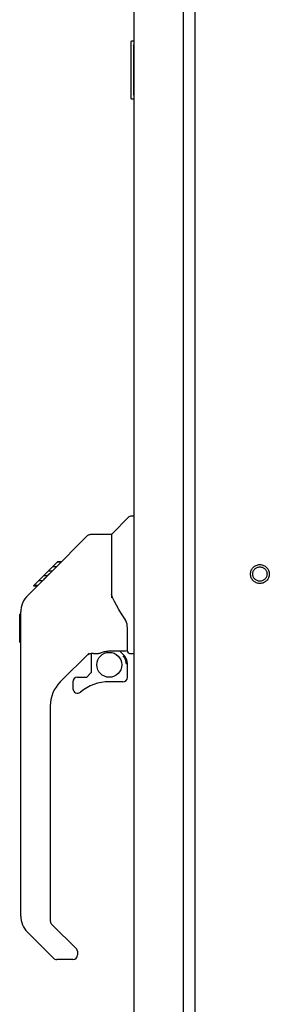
# Model space of a CAD drawing. Header units: inches. Extents: x 0 to 200, y 0 to 129.
# Tile 15 of 30: x 105.7 to 110.03, y 40.6 to 57.7. Entities that reach past the tile are written whole.
import ezdxf

# ---------------------------------------------------------------- set-up
doc = ezdxf.new("R2010")
doc.units = ezdxf.units.IN
doc.header["$LTSCALE"] = 11
doc.header["$MEASUREMENT"] = 0
doc.linetypes.add('HIDDEN', pattern=[0.2, 0.1, -0.1])
doc.layers.get('0').update_dxf_attribs({"linetype": 'CONTINUOUS'})
doc.layers.add('DEFAULT_2', color=8, linetype='HIDDEN')
doc.layers.add('MAIN_ENCLOSURE_DOOR_ASSEMBLY', color=7, linetype='CONTINUOUS')

msp = doc.modelspace()

# ---------------------------------------------------------------- linework, layer by layer
at = {"color": 7, "linetype": 'Continuous'}
msp.add_line((108.7462, 17.3556), (108.7462, 58.1373), dxfattribs=at)
at = {"layer": 'DEFAULT_2', "color": 8, "linetype": 'HIDDEN'}
for radius in [0.1635, 0.124]:
    msp.add_circle((109.8712, 48.0743), radius, dxfattribs=at)
at = {"layer": 'MAIN_ENCLOSURE_DOOR_ASSEMBLY', "color": 3, "linetype": 'Continuous'}
for p, q in [((108.5422, 16.9483), (108.5422, 59.2493)), ((107.6882, 17.0708), (107.6882, 58.384))]:
    msp.add_line(p, q, dxfattribs=at)
at = {"layer": 'MAIN_ENCLOSURE_DOOR_ASSEMBLY', "color": 7, "linetype": 'Continuous'}
for p, q in [((107.6282, 57.3093), (107.6282, 56.3393)), ((107.6882, 57.3243), (107.6432, 57.3243)), ((107.6749, 57.2243), (107.6749, 56.4243)), ((107.6432, 56.3243), (107.6882, 56.3243)), ((107.6882, 49.0782), (107.6258, 49.0782)), ((107.3003, 48.769), (107.5979, 49.0667)), ((106.2615, 48.1239), (106.8778, 48.7402)), ((106.9334, 48.7633), (107.2945, 48.7633)), ((107.2945, 48.7633), (107.2945, 47.6589)), ((105.9408, 47.8701), (106.3544, 48.2837)), ((106.4212, 48.2837), (106.3544, 48.2837)), ((106.3546, 48.2839), (106.3565, 48.2857)), ((106.355, 48.2843), (106.4218, 48.2843)), ((106.3565, 48.2857), (106.4233, 48.2857)), ((106.1794, 48.0419), (106.1126, 48.0419)), ((106.1128, 47.9753), (106.246, 48.1085)), ((106.2615, 48.1239), (106.1947, 48.1239)), ((106.2178, 48.0802), (106.2615, 48.1239)), ((106.3379, 48.2003), (106.2711, 48.2003)), ((105.8347, 47.6966), (106.1131, 47.975)), ((105.9408, 47.8701), (106.0076, 47.8701)), ((105.944, 47.8732), (106.0108, 47.8732)), ((106.0118, 47.8743), (105.945, 47.8743)), ((106.0929, 47.9554), (106.0261, 47.9554)), ((106.1267, 47.9886), (106.1131, 47.975)), ((106.1399, 48.0019), (106.1267, 47.9886)), ((107.3145, 47.6659), (107.2945, 47.7212)), ((105.8347, 47.6966), (105.8154, 47.6757)), ((105.7, 47.368), (105.7197, 47.3877)), ((105.7, 46.8916), (105.7, 47.368)), ((105.7197, 42.135), (105.7197, 47.4191)), ((107.5701, 46.7357), (107.5701, 47.1426)), ((105.7, 46.8916), (105.7197, 46.8719)), ((106.9059, 46.7015), (106.4045, 46.2)), ((106.9402, 46.6914), (106.9402, 46.3647)), ((106.9824, 46.6964), (107.0701, 46.6964)), ((107.248, 46.7376), (107.2551, 46.7377)), ((107.2551, 46.7377), (107.5504, 46.7377)), ((107.4327, 46.7377), (107.5125, 46.6579)), ((107.6095, 46.6964), (107.6882, 46.6964)), ((107.5504, 46.5187), (107.5701, 46.5187)), ((107.5701, 46.2811), (107.5701, 46.5187)), ((106.8649, 46.2846), (106.9367, 46.3564)), ((106.6252, 46.2024), (106.6252, 46.0831)), ((106.704, 46.2811), (106.8566, 46.2811)), ((107.4914, 46.2024), (107.2551, 46.2024)), ((106.2315, 45.7824), (106.2315, 42.0495)), ((106.2546, 41.9938), (106.6901, 41.5583)), ((106.2872, 41.4045), (105.835, 41.8566)), ((106.6252, 41.3814), (106.3429, 41.3814)), ((106.704, 41.5249), (106.704, 41.4601))]:
    msp.add_line(p, q, dxfattribs=at)
for points in [[(107.6732, 57.2605), (107.6737, 57.2548), (107.6741, 57.2489), (107.6744, 57.2429), (107.6747, 57.2368), (107.6748, 57.2306), (107.6749, 57.2243)], [(107.6749, 56.4243), (107.6748, 56.418), (107.6747, 56.4118), (107.6744, 56.4057), (107.6741, 56.3997), (107.6737, 56.3938), (107.6732, 56.3881)], [(106.8778, 48.7402), (106.8854, 48.7469), (106.894, 48.7527), (106.9032, 48.7572), (106.9129, 48.7606), (106.9231, 48.7626), (106.9334, 48.7633)], [(106.2178, 48.0802), (106.1958, 48.0581), (106.1739, 48.0361), (106.1399, 48.0019)], [(105.8347, 47.6966), (105.8156, 47.6761), (105.7901, 47.6433), (105.7681, 47.6077), (105.75, 47.5702), (105.736, 47.5309), (105.7262, 47.4901), (105.7208, 47.4487), (105.7197, 47.4191)], [(107.5169, 47.3133), (107.4682, 47.3839), (107.4194, 47.4604), (107.3786, 47.5311), (107.344, 47.5986), (107.3145, 47.6659)], [(107.5701, 47.1426), (107.5692, 47.1661), (107.5643, 47.2011), (107.5555, 47.2351), (107.5432, 47.2671), (107.528, 47.2963), (107.5169, 47.3132)], [(107.0701, 46.6964), (107.0785, 46.6971), (107.0871, 46.6991), (107.097, 46.7021), (107.1086, 46.7061), (107.1218, 46.7109), (107.1367, 46.7161), (107.1532, 46.7215), (107.171, 46.7265), (107.1898, 46.7309), (107.2093, 46.7343), (107.2288, 46.7366), (107.248, 46.7376)], [(107.5067, 46.6524), (107.5048, 46.6505), (107.4982, 46.644)], [(107.5501, 46.5187), (107.5495, 46.5327), (107.5479, 46.5464), (107.5452, 46.5601), (107.5414, 46.5735), (107.5366, 46.5865), (107.5308, 46.5992), (107.524, 46.6113), (107.5162, 46.6229), (107.5077, 46.6338), (107.4982, 46.644)], [(107.5125, 46.6579), (107.5122, 46.6578), (107.5117, 46.6573), (107.5109, 46.6565), (107.5098, 46.6554), (107.5067, 46.6524)]]:
    msp.add_lwpolyline(points, dxfattribs=at)
msp.add_circle((107.2551, 46.4976), 0.2165, dxfattribs=at)
for centre, radius, start, end in [((107.6432, 57.3093), 0.015, 90, 180), ((107.6732, 57.3093), 0.015, 0, 90), ((107.6432, 56.3393), 0.015, 180, 270), ((107.6732, 56.3393), 0.015, 270, 360), ((107.6258, 49.0389), 0.0394, 90, 135), ((107.3142, 48.7551), 0.0197, 135, 172.5), ((106.9824, 46.4995), 0.1969, 90, 135), ((107.5504, 46.7574), 0.0197, 270, 360), ((107.6095, 46.7357), 0.0394, 180, 270), ((107.3733, 46.5187), 0.1969, 0, 45), ((106.9284, 46.3647), 0.0118, 315, 360), ((106.8221, 45.7824), 0.5906, 135, 180), ((106.704, 46.2024), 0.0787, 90, 180), ((107.2551, 45.415), 0.7874, 90, 129.5212), ((106.8566, 46.2929), 0.0118, 270, 315), ((107.4914, 46.2811), 0.0787, 270, 360), ((106.704, 46.0831), 0.0787, 180, 309.5212), ((106.1134, 42.135), 0.3937, 180, 225), ((106.3103, 42.0495), 0.0787, 180, 225), ((106.6567, 41.5249), 0.0472, 0, 45), ((106.3429, 41.4601), 0.0787, 225, 270), ((106.6252, 41.4601), 0.0787, 270, 360)]:
    msp.add_arc(centre, radius, start, end, dxfattribs=at)

doc.saveas('drawing.dxf')
